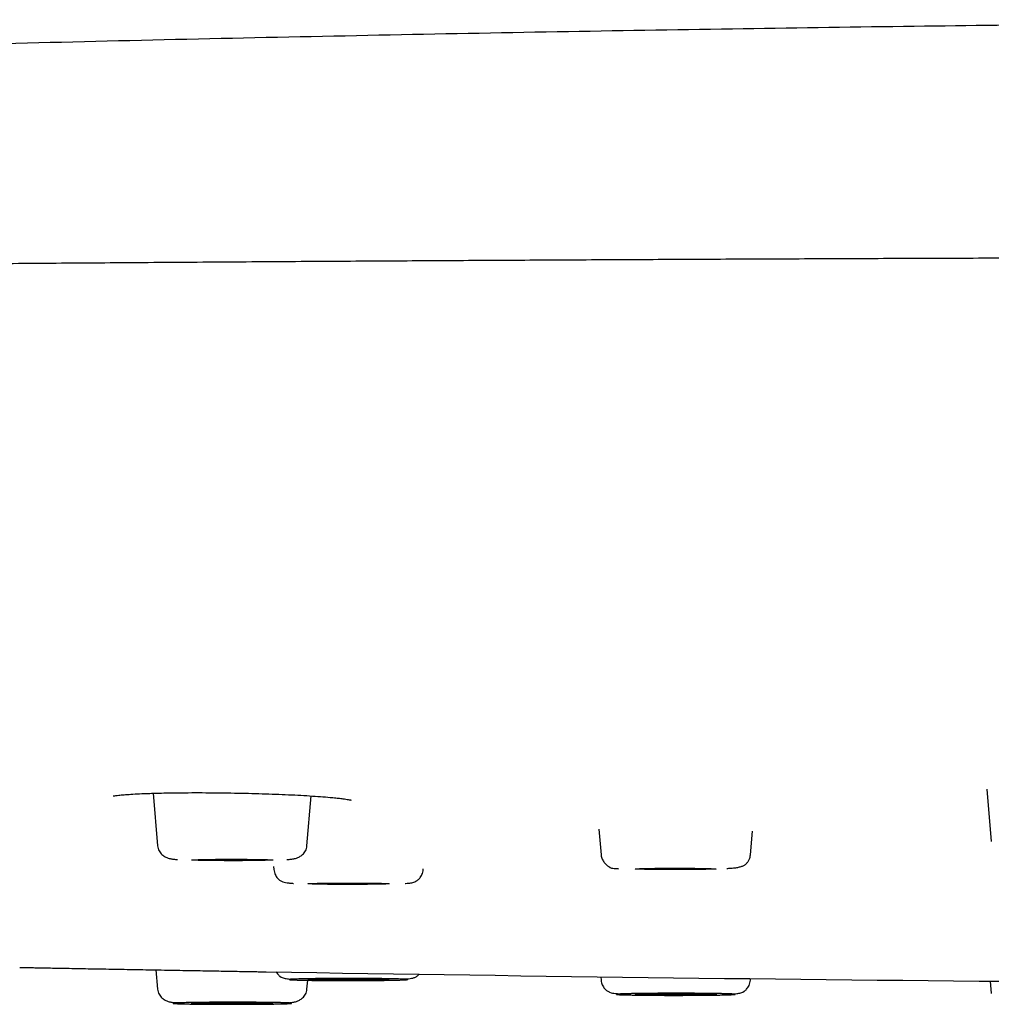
# Model space of a CAD drawing. Header units: millimetres. Extents: x 8 to 1762, y 12 to 2705.
# Tile 101 of 116: x 846 to 871, y 2622 to 2648. Entities that reach past the tile are written whole.
import ezdxf

# ---------------------------------------------------------------- set-up
doc = ezdxf.new("R2010")
doc.units = ezdxf.units.MM

msp = doc.modelspace()

# ---------------------------------------------------------------- linework, layer by layer
at = {"color": 7, "linetype": 'Continuous', "lineweight": 30}
for p, q in [((870.932, 2627.869), (871.05, 2626.517)), ((849.358, 2627.765), (849.477, 2626.403)), ((853.341, 2626.403), (853.454, 2627.695)), ((860.895, 2626.836), (860.953, 2626.171)), ((864.817, 2626.171), (864.871, 2626.786)), ((852.479, 2625.866), (852.486, 2625.788)), ((856.35, 2625.788), (856.351, 2625.805)), ((849.434, 2623.194), (849.477, 2622.694)), ((853.341, 2622.694), (853.361, 2622.925)), ((860.946, 2623.015), (860.953, 2622.926)), ((864.817, 2622.926), (864.821, 2622.967)), ((871.022, 2622.901), (871.05, 2622.58))]:
    msp.add_line(p, q, dxfattribs=at)
at = {"color": 7, "linetype": 'Continuous', "lineweight": 30, "flags": 128}
for points in [[(850.359, 2626.038), (850.366, 2626.04), (850.386, 2626.042), (850.42, 2626.044), (850.467, 2626.046), (850.526, 2626.048), (850.596, 2626.05), (850.677, 2626.051), (850.768, 2626.052), (850.867, 2626.054), (850.973, 2626.055), (851.085, 2626.055), (851.201, 2626.056), (851.319, 2626.056), (851.439, 2626.056), (851.559, 2626.056), (851.676, 2626.056), (851.79, 2626.055), (851.899, 2626.054), (852.002, 2626.053), (852.097, 2626.052), (852.183, 2626.05), (852.259, 2626.049), (852.323, 2626.047), (852.376, 2626.045), (852.417, 2626.043), (852.444, 2626.041), (852.457, 2626.039), (852.457, 2626.037), (852.444, 2626.035), (852.417, 2626.033), (852.376, 2626.031), (852.323, 2626.029), (852.259, 2626.027), (852.183, 2626.026), (852.097, 2626.024), (852.002, 2626.023), (851.899, 2626.022), (851.79, 2626.021), (851.676, 2626.02), (851.559, 2626.02), (851.439, 2626.02), (851.319, 2626.02), (851.201, 2626.02), (851.085, 2626.021), (850.973, 2626.021), (850.867, 2626.022), (850.768, 2626.023), (850.677, 2626.025), (850.596, 2626.026), (850.526, 2626.028), (850.467, 2626.03), (850.42, 2626.032), (850.386, 2626.034), (850.366, 2626.036), (850.359, 2626.038)], [(861.835, 2625.806), (861.842, 2625.808), (861.863, 2625.81), (861.896, 2625.812), (861.943, 2625.814), (862.002, 2625.816), (862.072, 2625.818), (862.154, 2625.819), (862.244, 2625.821), (862.343, 2625.822), (862.449, 2625.823), (862.561, 2625.824), (862.677, 2625.824), (862.795, 2625.825), (862.915, 2625.825), (863.035, 2625.824), (863.152, 2625.824), (863.266, 2625.823), (863.375, 2625.822), (863.478, 2625.821), (863.573, 2625.82), (863.659, 2625.819), (863.735, 2625.817), (863.8, 2625.815), (863.852, 2625.813), (863.893, 2625.811), (863.92, 2625.809), (863.934, 2625.807), (863.934, 2625.805), (863.92, 2625.803), (863.893, 2625.801), (863.852, 2625.799), (863.8, 2625.797), (863.735, 2625.796), (863.659, 2625.794), (863.573, 2625.792), (863.478, 2625.791), (863.375, 2625.79), (863.266, 2625.789), (863.152, 2625.789), (863.035, 2625.788), (862.915, 2625.788), (862.795, 2625.788), (862.677, 2625.788), (862.561, 2625.789), (862.449, 2625.79), (862.343, 2625.791), (862.244, 2625.792), (862.154, 2625.793), (862.072, 2625.795), (862.002, 2625.796), (861.943, 2625.798), (861.896, 2625.8), (861.863, 2625.802), (861.842, 2625.804), (861.835, 2625.806)], [(853.368, 2625.423), (853.375, 2625.425), (853.395, 2625.427), (853.429, 2625.429), (853.476, 2625.431), (853.534, 2625.433), (853.605, 2625.435), (853.686, 2625.436), (853.777, 2625.438), (853.876, 2625.439), (853.982, 2625.44), (854.093, 2625.44), (854.209, 2625.441), (854.328, 2625.441), (854.448, 2625.441), (854.567, 2625.441), (854.685, 2625.441), (854.799, 2625.44), (854.908, 2625.439), (855.01, 2625.438), (855.105, 2625.437), (855.191, 2625.435), (855.267, 2625.434), (855.332, 2625.432), (855.385, 2625.43), (855.425, 2625.428), (855.452, 2625.426), (855.466, 2625.424), (855.466, 2625.422), (855.452, 2625.42), (855.425, 2625.418), (855.385, 2625.416), (855.332, 2625.414), (855.267, 2625.412), (855.191, 2625.411), (855.105, 2625.409), (855.01, 2625.408), (854.908, 2625.407), (854.799, 2625.406), (854.685, 2625.405), (854.567, 2625.405), (854.448, 2625.405), (854.328, 2625.405), (854.209, 2625.405), (854.093, 2625.406), (853.982, 2625.406), (853.876, 2625.407), (853.777, 2625.409), (853.686, 2625.41), (853.605, 2625.411), (853.534, 2625.413), (853.476, 2625.415), (853.429, 2625.417), (853.395, 2625.419), (853.375, 2625.421), (853.368, 2625.423)], [(853.368, 2622.944), (853.375, 2622.946), (853.395, 2622.948), (853.429, 2622.95), (853.476, 2622.952), (853.534, 2622.954), (853.605, 2622.956), (853.686, 2622.957), (853.777, 2622.959), (853.876, 2622.96), (853.982, 2622.961), (854.093, 2622.962), (854.209, 2622.962), (854.328, 2622.963), (854.448, 2622.963), (854.567, 2622.962), (854.685, 2622.962), (854.799, 2622.961), (854.908, 2622.961), (855.01, 2622.959), (855.105, 2622.958), (855.191, 2622.957), (855.267, 2622.955), (855.332, 2622.953), (855.385, 2622.951), (855.425, 2622.949), (855.452, 2622.947), (855.466, 2622.945), (855.466, 2622.943), (855.452, 2622.941), (855.425, 2622.939), (855.385, 2622.937), (855.332, 2622.935), (855.267, 2622.934), (855.191, 2622.932), (855.105, 2622.93), (855.01, 2622.929), (854.908, 2622.928), (854.799, 2622.927), (854.685, 2622.927), (854.567, 2622.926), (854.448, 2622.926), (854.328, 2622.926), (854.209, 2622.926), (854.093, 2622.927), (853.982, 2622.928), (853.876, 2622.929), (853.777, 2622.93), (853.686, 2622.931), (853.605, 2622.933), (853.534, 2622.934), (853.476, 2622.936), (853.429, 2622.938), (853.395, 2622.94), (853.375, 2622.942), (853.368, 2622.944)], [(861.835, 2622.561), (861.842, 2622.563), (861.863, 2622.565), (861.896, 2622.567), (861.943, 2622.569), (862.002, 2622.571), (862.072, 2622.573), (862.154, 2622.574), (862.244, 2622.576), (862.343, 2622.577), (862.449, 2622.578), (862.561, 2622.579), (862.677, 2622.579), (862.795, 2622.579), (862.915, 2622.579), (863.035, 2622.579), (863.152, 2622.579), (863.266, 2622.578), (863.375, 2622.577), (863.478, 2622.576), (863.573, 2622.575), (863.659, 2622.573), (863.735, 2622.572), (863.8, 2622.57), (863.852, 2622.568), (863.893, 2622.566), (863.92, 2622.564), (863.934, 2622.562), (863.934, 2622.56), (863.92, 2622.558), (863.893, 2622.556), (863.852, 2622.554), (863.8, 2622.552), (863.735, 2622.55), (863.659, 2622.549), (863.573, 2622.547), (863.478, 2622.546), (863.375, 2622.545), (863.266, 2622.544), (863.152, 2622.543), (863.035, 2622.543), (862.915, 2622.543), (862.795, 2622.543), (862.677, 2622.543), (862.561, 2622.544), (862.449, 2622.544), (862.343, 2622.545), (862.244, 2622.547), (862.154, 2622.548), (862.072, 2622.549), (862.002, 2622.551), (861.943, 2622.553), (861.896, 2622.555), (861.863, 2622.557), (861.842, 2622.559), (861.835, 2622.561)], [(850.359, 2622.329), (850.366, 2622.332), (850.386, 2622.334), (850.42, 2622.336), (850.467, 2622.338), (850.526, 2622.339), (850.596, 2622.341), (850.677, 2622.343), (850.768, 2622.344), (850.867, 2622.345), (850.973, 2622.346), (851.085, 2622.347), (851.201, 2622.347), (851.319, 2622.348), (851.439, 2622.348), (851.559, 2622.348), (851.676, 2622.347), (851.79, 2622.347), (851.899, 2622.346), (852.002, 2622.345), (852.097, 2622.343), (852.183, 2622.342), (852.259, 2622.34), (852.323, 2622.338), (852.376, 2622.337), (852.417, 2622.335), (852.444, 2622.333), (852.457, 2622.33), (852.457, 2622.328), (852.444, 2622.326), (852.417, 2622.324), (852.376, 2622.322), (852.323, 2622.32), (852.259, 2622.319), (852.183, 2622.317), (852.097, 2622.316), (852.002, 2622.314), (851.899, 2622.313), (851.79, 2622.312), (851.676, 2622.312), (851.559, 2622.311), (851.439, 2622.311), (851.319, 2622.311), (851.201, 2622.311), (851.085, 2622.312), (850.973, 2622.313), (850.867, 2622.314), (850.768, 2622.315), (850.677, 2622.316), (850.596, 2622.318), (850.526, 2622.32), (850.467, 2622.321), (850.42, 2622.323), (850.386, 2622.325), (850.366, 2622.327), (850.359, 2622.329)]]:
    msp.add_lwpolyline(points, dxfattribs=at)
at = {"color": 7, "linetype": 'Continuous', "lineweight": 30}
msp.add_arc((895.418, 5228.454), 2605.667, 269.051439, 269.515191, dxfattribs=at)
for points, knots in [([(895.418, 2647.785), (893.762, 2647.784), (891.422, 2647.783), (887.938, 2647.772), (884.909, 2647.759), (881.264, 2647.736), (877.389, 2647.705), (873.285, 2647.664), (869.01, 2647.612), (864.597, 2647.549), (860.078, 2647.475), (855.476, 2647.388), (850.81, 2647.29), (846.094, 2647.179), (841.339, 2647.056), (836.555, 2646.921), (831.748, 2646.773), (826.923, 2646.614), (822.083, 2646.442), (817.48, 2646.268), (814.49, 2646.147), (813.117, 2646.091)], [0, 0, 0, 0, 0.060325, 0.085301, 0.126944, 0.170709, 0.218145, 0.268161, 0.320251, 0.37397, 0.428965, 0.484952, 0.541707, 0.599054, 0.656861, 0.715024, 0.773465, 0.832125, 0.890958, 0.94993, 1, 1, 1, 1]), ([(1014.478, 2640.041), (1014.413, 2640.046), (1014.224, 2640.059), (1013.888, 2640.08), (1013.47, 2640.106), (1013.027, 2640.132), (1012.506, 2640.161), (1011.897, 2640.194), (1011.189, 2640.23), (1010.444, 2640.265), (1009.639, 2640.301), (1008.771, 2640.338), (1007.836, 2640.376), (1006.857, 2640.414), (1005.833, 2640.451), (1004.764, 2640.489), (1003.671, 2640.525), (1002.558, 2640.56), (1001.426, 2640.595), (1000.255, 2640.629), (999.044, 2640.662), (997.794, 2640.696), (996.503, 2640.729), (995.174, 2640.762), (993.805, 2640.795), (992.397, 2640.827), (990.959, 2640.858), (989.491, 2640.889), (987.995, 2640.92), (986.462, 2640.95), (984.851, 2640.98), (983.158, 2641.011), (981.38, 2641.042), (979.561, 2641.072), (977.7, 2641.102), (975.799, 2641.132), (973.895, 2641.16), (971.991, 2641.187), (970.089, 2641.213), (968.155, 2641.238), (966.191, 2641.262), (964.203, 2641.286), (962.192, 2641.31), (960.159, 2641.332), (958.104, 2641.354), (956.03, 2641.375), (953.948, 2641.395), (951.861, 2641.414), (949.77, 2641.433), (947.663, 2641.45), (945.484, 2641.468), (943.234, 2641.485), (940.91, 2641.501), (938.573, 2641.517), (936.222, 2641.532), (933.858, 2641.546), (931.529, 2641.559), (929.235, 2641.571), (926.978, 2641.582), (924.715, 2641.592), (922.445, 2641.601), (920.169, 2641.61), (917.889, 2641.618), (915.605, 2641.625), (913.318, 2641.631), (911.029, 2641.636), (908.753, 2641.641), (906.49, 2641.645), (904.24, 2641.648), (901.992, 2641.651), (899.687, 2641.652), (897.324, 2641.654), (894.906, 2641.654), (892.493, 2641.653), (890.085, 2641.652), (887.685, 2641.65), (885.338, 2641.647), (883.044, 2641.643), (880.805, 2641.639), (878.575, 2641.634), (876.354, 2641.628), (874.145, 2641.621), (871.946, 2641.614), (869.758, 2641.606), (867.576, 2641.598), (865.399, 2641.589), (863.239, 2641.579), (861.097, 2641.568), (858.973, 2641.557), (856.856, 2641.545), (854.689, 2641.533), (852.475, 2641.519), (850.215, 2641.503), (847.966, 2641.487), (845.729, 2641.471), (843.506, 2641.453), (841.339, 2641.435), (839.229, 2641.417), (837.175, 2641.398), (835.136, 2641.378), (833.114, 2641.358), (831.109, 2641.337), (829.123, 2641.315), (827.155, 2641.293), (825.207, 2641.269), (823.28, 2641.246), (821.387, 2641.221), (819.527, 2641.196), (817.7, 2641.171), (815.898, 2641.144), (814.141, 2641.118), (812.43, 2641.091), (810.765, 2641.064), (809.124, 2641.036), (807.51, 2641.008), (805.922, 2640.979), (804.391, 2640.95), (802.917, 2640.921), (801.497, 2640.893), (800.104, 2640.863), (798.738, 2640.833), (797.373, 2640.803), (796.01, 2640.771), (794.655, 2640.737), (793.332, 2640.704), (792.044, 2640.669), (790.793, 2640.635), (789.608, 2640.601), (788.488, 2640.567), (787.433, 2640.534), (786.418, 2640.5), (785.444, 2640.467), (784.504, 2640.434), (783.599, 2640.4), (782.73, 2640.366), (781.9, 2640.332), (781.11, 2640.299), (780.359, 2640.265), (779.647, 2640.231), (778.95, 2640.196), (778.272, 2640.16), (777.617, 2640.123), (777.005, 2640.086), (776.436, 2640.05), (775.909, 2640.013), (775.422, 2639.977), (774.976, 2639.94), (774.568, 2639.904), (774.198, 2639.868), (773.871, 2639.832), (773.646, 2639.805), (773.541, 2639.791), (773.521, 2639.788)], [0, 0, 0, 0, 0.002331, 0.006778, 0.011339, 0.015935, 0.020542, 0.026893, 0.033264, 0.039655, 0.046065, 0.05301, 0.059977, 0.066968, 0.073981, 0.081018, 0.088078, 0.094755, 0.101453, 0.108171, 0.114909, 0.121669, 0.128448, 0.135248, 0.142069, 0.14891, 0.155771, 0.16253, 0.169308, 0.176107, 0.182925, 0.19031, 0.197717, 0.205148, 0.212602, 0.220079, 0.227579, 0.234672, 0.241785, 0.248918, 0.256052, 0.263173, 0.270282, 0.277378, 0.284461, 0.291531, 0.298589, 0.305508, 0.312415, 0.319309, 0.326192, 0.33361, 0.341014, 0.348404, 0.355779, 0.36314, 0.370487, 0.377401, 0.384302, 0.39119, 0.398065, 0.404928, 0.411778, 0.418616, 0.42544, 0.432252, 0.439052, 0.445717, 0.45237, 0.459011, 0.465639, 0.472784, 0.479914, 0.487029, 0.49413, 0.501217, 0.50829, 0.514945, 0.521588, 0.528218, 0.534835, 0.54144, 0.548031, 0.554611, 0.561196, 0.5678, 0.574422, 0.580943, 0.587482, 0.594037, 0.60061, 0.607728, 0.614866, 0.622024, 0.629202, 0.6364, 0.643619, 0.650444, 0.657286, 0.664147, 0.671025, 0.677922, 0.684836, 0.691769, 0.698719, 0.705687, 0.712673, 0.719552, 0.726449, 0.733362, 0.740293, 0.746993, 0.753708, 0.760439, 0.767187, 0.77395, 0.78073, 0.787137, 0.793559, 0.799994, 0.806444, 0.812909, 0.81978, 0.826668, 0.833572, 0.840493, 0.847427, 0.854329, 0.860788, 0.867199, 0.873564, 0.879882, 0.886152, 0.892488, 0.898776, 0.905014, 0.911204, 0.917345, 0.923437, 0.929481, 0.936073, 0.942605, 0.949079, 0.955494, 0.961849, 0.968146, 0.974384, 0.980563, 0.986684, 0.992745, 0.99864, 1, 1, 1, 1]), ([(848.327, 2627.695), (848.327, 2627.695), (848.325, 2627.694), (848.345, 2627.698), (848.397, 2627.705), (848.482, 2627.716), (848.605, 2627.728), (848.784, 2627.74), (849.006, 2627.752), (849.24, 2627.761), (849.471, 2627.768), (849.686, 2627.773), (849.949, 2627.778), (850.264, 2627.78), (850.629, 2627.781), (851, 2627.778), (851.371, 2627.773), (851.736, 2627.766), (852.095, 2627.757), (852.445, 2627.745), (852.785, 2627.732), (853.11, 2627.716), (853.414, 2627.698), (853.694, 2627.679), (853.916, 2627.661), (854.088, 2627.645), (854.213, 2627.631), (854.312, 2627.618), (854.384, 2627.608), (854.435, 2627.599), (854.464, 2627.593), (854.478, 2627.59), (854.487, 2627.588), (854.487, 2627.587), (854.488, 2627.587)], [0, 0, 0, 0, 0.006124, 0.0284544, 0.0511173, 0.0745568, 0.1114, 0.1502334, 0.1910869, 0.2339834, 0.2637374, 0.2938034, 0.3236495, 0.3680392, 0.4117782, 0.4548232, 0.4972427, 0.5390821, 0.5803825, 0.6216781, 0.6636908, 0.706166, 0.7490493, 0.7923605, 0.8360914, 0.8654794, 0.8942939, 0.9202386, 0.9431675, 0.963109, 0.9800809, 0.9874583, 0.9940992, 1, 1, 1, 1]), ([(849.477, 2626.403), (849.481, 2626.379), (849.488, 2626.334), (849.522, 2626.255), (849.582, 2626.178), (849.667, 2626.118), (849.759, 2626.079), (849.843, 2626.063), (849.92, 2626.054), (849.976, 2626.05), (849.995, 2626.048)], [0, 0, 0, 0, 0.090334, 0.17632, 0.334947, 0.477035, 0.604803, 0.759987, 0.921461, 1, 1, 1, 1]), ([(852.824, 2626.048), (852.842, 2626.05), (852.898, 2626.054), (852.975, 2626.063), (853.059, 2626.079), (853.151, 2626.118), (853.236, 2626.178), (853.297, 2626.255), (853.331, 2626.334), (853.338, 2626.379), (853.341, 2626.403)], [0, 0, 0, 0, 0.078568, 0.240037, 0.395216, 0.522981, 0.665064, 0.823685, 0.909669, 1, 1, 1, 1]), ([(860.953, 2626.171), (860.956, 2626.151), (860.962, 2626.112), (860.986, 2626.044), (861.026, 2625.978), (861.075, 2625.926), (861.11, 2625.898), (861.13, 2625.883), (861.144, 2625.873), (861.152, 2625.868), (861.157, 2625.865), (861.163, 2625.861), (861.164, 2625.859), (861.169, 2625.854), (861.176, 2625.847), (861.192, 2625.838), (861.225, 2625.829), (861.281, 2625.821), (861.341, 2625.816), (861.387, 2625.814), (861.4, 2625.813)], [0, 0, 0, 0, 0.056993, 0.108003, 0.192098, 0.253376, 0.275991, 0.293683, 0.307151, 0.312749, 0.317945, 0.323107, 0.341249, 0.362065, 0.399712, 0.503972, 0.637352, 0.799588, 0.940116, 1, 1, 1, 1]), ([(864.208, 2625.82), (864.244, 2625.822), (864.329, 2625.826), (864.435, 2625.837), (864.533, 2625.854), (864.61, 2625.878), (864.674, 2625.91), (864.726, 2625.954), (864.769, 2626.01), (864.797, 2626.072), (864.812, 2626.127), (864.815, 2626.157), (864.817, 2626.171)], [0, 0, 0, 0, 0.1266212, 0.2918646, 0.4391317, 0.5689792, 0.6819497, 0.7788582, 0.8613515, 0.9328672, 0.9665164, 1, 1, 1, 1]), ([(852.486, 2625.788), (852.489, 2625.765), (852.495, 2625.72), (852.518, 2625.659), (852.546, 2625.607), (852.59, 2625.55), (852.651, 2625.5), (852.722, 2625.467), (852.789, 2625.452), (852.866, 2625.443), (852.937, 2625.436), (852.985, 2625.433), (852.993, 2625.433)], [0, 0, 0, 0, 0.06123, 0.119556, 0.176364, 0.233026, 0.350556, 0.481135, 0.631227, 0.796635, 0.964979, 1, 1, 1, 1]), ([(855.885, 2625.431), (855.888, 2625.431), (855.92, 2625.433), (855.969, 2625.438), (856.034, 2625.446), (856.08, 2625.454), (856.13, 2625.469), (856.192, 2625.503), (856.261, 2625.564), (856.311, 2625.642), (856.34, 2625.72), (856.346, 2625.765), (856.35, 2625.788)], [0, 0, 0, 0, 0.012369, 0.15795, 0.29534, 0.424469, 0.541708, 0.650154, 0.75758, 0.871691, 0.933734, 1, 1, 1, 1]), ([(845.907, 2623.257), (845.931, 2623.257), (845.985, 2623.256), (846.104, 2623.254), (846.256, 2623.251), (846.436, 2623.248), (846.641, 2623.244), (846.87, 2623.24), (847.121, 2623.235), (847.393, 2623.23), (847.68, 2623.225), (847.979, 2623.22), (848.288, 2623.214), (848.606, 2623.209), (848.928, 2623.203), (849.251, 2623.197), (849.574, 2623.191), (849.893, 2623.186), (850.205, 2623.18), (850.504, 2623.175), (850.793, 2623.17), (850.97, 2623.167), (851.059, 2623.165)], [0, 0, 0, 0, 0.0411595, 0.0918911, 0.1422423, 0.1926343, 0.2430266, 0.2931442, 0.3434783, 0.3945135, 0.4453661, 0.4956309, 0.5457945, 0.5963464, 0.6467324, 0.6968347, 0.7471506, 0.7981712, 0.8483478, 0.8990041, 0.9495936, 1, 1, 1, 1]), ([(851.059, 2623.165), (851.143, 2623.164), (851.313, 2623.161), (851.541, 2623.157), (851.748, 2623.153), (851.928, 2623.15), (852.082, 2623.147), (852.203, 2623.145), (852.257, 2623.144), (852.282, 2623.144)], [0, 0, 0, 0, 0.145317, 0.292601, 0.438555, 0.584788, 0.732614, 0.878417, 1, 1, 1, 1]), ([(852.544, 2623.141), (852.555, 2623.123), (852.583, 2623.074), (852.644, 2623.025), (852.706, 2622.991), (852.755, 2622.975), (852.802, 2622.968), (852.867, 2622.959), (852.915, 2622.954), (852.948, 2622.952), (852.95, 2622.952)], [0, 0, 0, 0, 0.0790837, 0.2096919, 0.3415407, 0.4840792, 0.6410742, 0.8081114, 0.9851088, 1, 1, 1, 1]), ([(855.185, 2622.967), (855.226, 2622.967), (855.308, 2622.966), (855.421, 2622.965), (855.526, 2622.963), (855.624, 2622.961), (855.713, 2622.959), (855.79, 2622.956), (855.853, 2622.954), (855.901, 2622.951), (855.935, 2622.949), (855.95, 2622.946), (855.953, 2622.944), (855.948, 2622.942), (855.933, 2622.94), (855.899, 2622.937), (855.835, 2622.934), (855.756, 2622.931), (855.67, 2622.929), (855.581, 2622.927), (855.481, 2622.925), (855.369, 2622.923), (855.244, 2622.922), (855.108, 2622.92), (854.965, 2622.919), (854.815, 2622.918), (854.662, 2622.918), (854.524, 2622.918), (854.402, 2622.918), (854.298, 2622.918), (854.165, 2622.918), (854.004, 2622.918), (853.822, 2622.92), (853.664, 2622.921), (853.528, 2622.922), (853.414, 2622.924), (853.31, 2622.926), (853.212, 2622.928), (853.123, 2622.93), (853.045, 2622.932), (852.982, 2622.935), (852.934, 2622.937), (852.901, 2622.94), (852.886, 2622.942), (852.883, 2622.945), (852.888, 2622.946), (852.903, 2622.949), (852.937, 2622.952), (853, 2622.955), (853.079, 2622.957), (853.166, 2622.96), (853.255, 2622.962), (853.354, 2622.964), (853.467, 2622.965), (853.591, 2622.967), (853.727, 2622.968), (853.871, 2622.969), (854.02, 2622.97), (854.174, 2622.971), (854.312, 2622.971), (854.433, 2622.971), (854.538, 2622.971), (854.671, 2622.971), (854.831, 2622.97), (855.014, 2622.969), (855.128, 2622.968), (855.185, 2622.967)], [0, 0, 0, 0, 0.015057, 0.029985, 0.044921, 0.059998, 0.076314, 0.092473, 0.108646, 0.125004, 0.141321, 0.15748, 0.168252, 0.179081, 0.190019, 0.210041, 0.229928, 0.249999, 0.265046, 0.279971, 0.29491, 0.309998, 0.326314, 0.342473, 0.358646, 0.375004, 0.391321, 0.40748, 0.418252, 0.429081, 0.440019, 0.460041, 0.479928, 0.499999, 0.515046, 0.529971, 0.54491, 0.559998, 0.576314, 0.592473, 0.608646, 0.625004, 0.641321, 0.65748, 0.668252, 0.679081, 0.690019, 0.710041, 0.729928, 0.749999, 0.765046, 0.779971, 0.79491, 0.809998, 0.826314, 0.842473, 0.858646, 0.875004, 0.891321, 0.90748, 0.918252, 0.929081, 0.940019, 0.960054, 0.979941, 1, 1, 1, 1]), ([(855.842, 2622.954), (855.85, 2622.955), (855.898, 2622.958), (855.97, 2622.965), (856.047, 2622.973), (856.114, 2622.989), (856.184, 2623.019), (856.232, 2623.065), (856.255, 2623.086)], [0, 0, 0, 0, 0.045892, 0.266406, 0.483073, 0.67968, 0.850724, 1, 1, 1, 1]), ([(860.953, 2622.926), (860.956, 2622.904), (860.962, 2622.86), (860.99, 2622.783), (861.041, 2622.704), (861.11, 2622.645), (861.179, 2622.61), (861.247, 2622.592), (861.32, 2622.583), (861.396, 2622.576), (861.452, 2622.572), (861.469, 2622.571)], [0, 0, 0, 0, 0.058018, 0.113499, 0.221492, 0.334263, 0.459416, 0.602644, 0.763764, 0.928768, 1, 1, 1, 1]), ([(864.357, 2622.569), (864.381, 2622.571), (864.431, 2622.575), (864.493, 2622.583), (864.544, 2622.592), (864.589, 2622.604), (864.651, 2622.635), (864.71, 2622.684), (864.753, 2622.74), (864.783, 2622.792), (864.807, 2622.855), (864.814, 2622.902), (864.817, 2622.926)], [0, 0, 0, 0, 0.131087, 0.271553, 0.403377, 0.524411, 0.635498, 0.74581, 0.803755, 0.864836, 0.929975, 1, 1, 1, 1]), ([(849.477, 2622.694), (849.481, 2622.671), (849.488, 2622.625), (849.522, 2622.546), (849.582, 2622.469), (849.667, 2622.409), (849.759, 2622.371), (849.843, 2622.355), (849.92, 2622.345), (849.976, 2622.341), (849.995, 2622.34)], [0, 0, 0, 0, 0.090335, 0.176322, 0.33495, 0.477039, 0.604809, 0.759995, 0.92147, 1, 1, 1, 1]), ([(852.824, 2622.34), (852.842, 2622.341), (852.898, 2622.345), (852.975, 2622.355), (853.059, 2622.371), (853.151, 2622.409), (853.236, 2622.469), (853.297, 2622.546), (853.331, 2622.625), (853.338, 2622.671), (853.341, 2622.694)], [0, 0, 0, 0, 0.07854, 0.240013, 0.395197, 0.522966, 0.665053, 0.82368, 0.909666, 1, 1, 1, 1]), ([(863.227, 2622.587), (863.273, 2622.587), (863.367, 2622.587), (863.501, 2622.586), (863.631, 2622.585), (863.758, 2622.583), (863.879, 2622.582), (863.993, 2622.58), (864.096, 2622.578), (864.186, 2622.575), (864.263, 2622.573), (864.318, 2622.571), (864.356, 2622.569), (864.383, 2622.567), (864.408, 2622.565), (864.423, 2622.562), (864.416, 2622.558), (864.387, 2622.555), (864.344, 2622.553), (864.292, 2622.55), (864.228, 2622.548), (864.149, 2622.546), (864.057, 2622.544), (863.95, 2622.542), (863.831, 2622.54), (863.703, 2622.538), (863.566, 2622.537), (863.438, 2622.536), (863.323, 2622.535), (863.222, 2622.535), (863.09, 2622.535), (862.927, 2622.534), (862.734, 2622.534), (862.559, 2622.535), (862.404, 2622.536), (862.269, 2622.537), (862.14, 2622.538), (862.013, 2622.539), (861.891, 2622.541), (861.777, 2622.543), (861.675, 2622.545), (861.585, 2622.547), (861.508, 2622.549), (861.453, 2622.551), (861.414, 2622.553), (861.388, 2622.555), (861.363, 2622.558), (861.348, 2622.56), (861.355, 2622.564), (861.384, 2622.567), (861.427, 2622.569), (861.478, 2622.572), (861.543, 2622.574), (861.621, 2622.576), (861.714, 2622.578), (861.821, 2622.58), (861.939, 2622.582), (862.068, 2622.584), (862.205, 2622.585), (862.333, 2622.586), (862.448, 2622.587), (862.549, 2622.587), (862.681, 2622.588), (862.844, 2622.588), (863.037, 2622.588), (863.163, 2622.587), (863.227, 2622.587)], [0, 0, 0, 0, 0.015057, 0.029985, 0.044921, 0.059998, 0.076314, 0.092473, 0.108646, 0.125004, 0.141321, 0.15748, 0.168252, 0.179081, 0.190019, 0.210041, 0.229928, 0.249999, 0.265046, 0.279971, 0.29491, 0.309998, 0.326314, 0.342473, 0.358646, 0.375004, 0.391321, 0.40748, 0.418252, 0.429081, 0.440019, 0.460041, 0.479928, 0.499999, 0.515046, 0.529971, 0.54491, 0.559998, 0.576314, 0.592473, 0.608646, 0.625004, 0.641321, 0.65748, 0.668252, 0.679081, 0.690019, 0.710041, 0.729928, 0.749999, 0.765046, 0.779971, 0.79491, 0.809998, 0.826314, 0.842473, 0.858646, 0.875004, 0.891321, 0.90748, 0.918252, 0.929081, 0.940019, 0.960054, 0.979941, 1, 1, 1, 1]), ([(851.996, 2622.354), (852.04, 2622.354), (852.128, 2622.353), (852.252, 2622.352), (852.369, 2622.35), (852.481, 2622.349), (852.585, 2622.347), (852.68, 2622.345), (852.761, 2622.342), (852.828, 2622.34), (852.881, 2622.337), (852.914, 2622.335), (852.933, 2622.333), (852.942, 2622.331), (852.944, 2622.328), (852.932, 2622.326), (852.892, 2622.322), (852.835, 2622.319), (852.767, 2622.317), (852.693, 2622.315), (852.608, 2622.313), (852.509, 2622.311), (852.398, 2622.309), (852.273, 2622.307), (852.139, 2622.306), (851.997, 2622.305), (851.849, 2622.304), (851.714, 2622.303), (851.594, 2622.303), (851.49, 2622.303), (851.356, 2622.303), (851.193, 2622.303), (851.004, 2622.304), (850.836, 2622.305), (850.69, 2622.306), (850.566, 2622.307), (850.449, 2622.309), (850.338, 2622.31), (850.233, 2622.312), (850.139, 2622.314), (850.057, 2622.317), (849.99, 2622.319), (849.937, 2622.322), (849.904, 2622.324), (849.885, 2622.326), (849.877, 2622.328), (849.874, 2622.33), (849.887, 2622.333), (849.926, 2622.337), (849.984, 2622.339), (850.052, 2622.342), (850.125, 2622.344), (850.21, 2622.346), (850.309, 2622.348), (850.421, 2622.35), (850.545, 2622.352), (850.679, 2622.353), (850.821, 2622.354), (850.969, 2622.355), (851.104, 2622.356), (851.224, 2622.356), (851.328, 2622.356), (851.463, 2622.356), (851.626, 2622.356), (851.815, 2622.355), (851.936, 2622.355), (851.996, 2622.354)], [0, 0, 0, 0, 0.015057, 0.029985, 0.044921, 0.059998, 0.076314, 0.092473, 0.108646, 0.125004, 0.141321, 0.15748, 0.168252, 0.179081, 0.190019, 0.210041, 0.229928, 0.249999, 0.265046, 0.279971, 0.29491, 0.309998, 0.326314, 0.342473, 0.358646, 0.375004, 0.391321, 0.40748, 0.418252, 0.429081, 0.440019, 0.460041, 0.479928, 0.499999, 0.515046, 0.529971, 0.54491, 0.559998, 0.576314, 0.592473, 0.608646, 0.625004, 0.641321, 0.65748, 0.668252, 0.679081, 0.690019, 0.710041, 0.729928, 0.749999, 0.765046, 0.779971, 0.79491, 0.809998, 0.826314, 0.842473, 0.858646, 0.875004, 0.891321, 0.90748, 0.918252, 0.929081, 0.940019, 0.960054, 0.979941, 1, 1, 1, 1])]:
    msp.add_open_spline(points, degree=3, knots=knots, dxfattribs=at)

doc.saveas('drawing.dxf')
